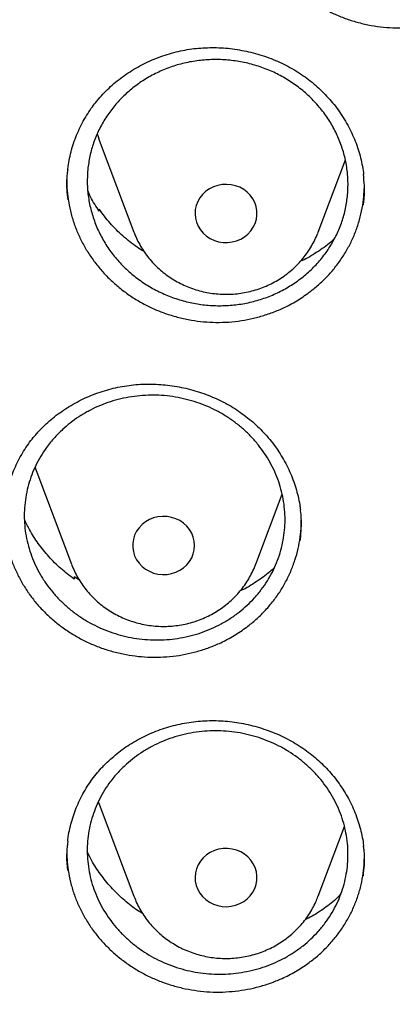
# Model space of a CAD drawing. Header units: millimetres. Extents: x 8 to 806, y 12 to 1720.
# Tile 84 of 128: x 384 to 389, y 1559 to 1571. Entities that reach past the tile are written whole.
import ezdxf

# ---------------------------------------------------------------- set-up
doc = ezdxf.new("R2010")
doc.units = ezdxf.units.MM

msp = doc.modelspace()

# ---------------------------------------------------------------- linework, layer by layer
at = {"color": 7, "linetype": 'Continuous', "lineweight": 30}
for p, q in [((385.075, 1569.933), (385.522, 1568.745)), ((387.898, 1568.745), (388.249, 1569.677)), ((385.068, 1569.027), (385.072, 1569.041)), ((385.072, 1569.041), (385.076, 1569.014)), ((385.522, 1568.745), (385.525, 1568.738)), ((387.894, 1568.734), (387.897, 1568.743)), ((384.27, 1565.649), (384.717, 1564.461)), ((387.093, 1564.461), (387.433, 1565.365)), ((384.752, 1564.296), (384.75, 1564.269)), ((384.82, 1564.253), (384.752, 1564.296)), ((385.062, 1561.4), (385.075, 1561.365)), ((385.075, 1561.365), (385.522, 1560.177)), ((387.898, 1560.177), (388.238, 1561.079)), ((385.522, 1560.177), (385.524, 1560.171))]:
    msp.add_line(p, q, dxfattribs=at)
at = {"color": 7, "linetype": 'Continuous', "lineweight": 30, "flags": 128}
for points in [[(385.048, 1570.011), (385.059, 1569.977), (385.075, 1569.933)], [(387.086, 1568.858), (387.102, 1568.91), (387.109, 1568.965), (387.108, 1569.02), (387.099, 1569.074), (387.081, 1569.126), (387.056, 1569.175), (387.023, 1569.22), (386.983, 1569.26), (386.938, 1569.295), (386.887, 1569.323), (386.833, 1569.343), (386.776, 1569.356), (386.718, 1569.361), (386.66, 1569.358), (386.603, 1569.348), (386.548, 1569.329), (386.496, 1569.303), (386.449, 1569.271), (386.408, 1569.232), (386.373, 1569.188), (386.345, 1569.14), (386.325, 1569.088), (386.313, 1569.035), (386.31, 1568.98), (386.315, 1568.925), (386.329, 1568.872), (386.351, 1568.821), (386.38, 1568.774), (386.417, 1568.731), (386.459, 1568.694), (386.507, 1568.663), (386.56, 1568.638), (386.615, 1568.621), (386.673, 1568.612), (386.731, 1568.611), (386.789, 1568.618), (386.845, 1568.633), (386.899, 1568.655), (386.948, 1568.684), (386.992, 1568.72), (387.031, 1568.762), (387.062, 1568.808), (387.086, 1568.858)], [(384.247, 1565.714), (384.254, 1565.693), (384.27, 1565.649)], [(386.305, 1564.702), (386.301, 1564.757), (386.288, 1564.81), (386.267, 1564.862), (386.239, 1564.909), (386.203, 1564.953), (386.161, 1564.991), (386.113, 1565.023), (386.061, 1565.048), (386.006, 1565.065), (385.949, 1565.075), (385.89, 1565.077), (385.832, 1565.071), (385.776, 1565.057), (385.722, 1565.036), (385.672, 1565.007), (385.627, 1564.972), (385.588, 1564.932), (385.556, 1564.886), (385.531, 1564.836), (385.515, 1564.784), (385.506, 1564.73), (385.506, 1564.675), (385.515, 1564.621), (385.531, 1564.568), (385.556, 1564.519), (385.588, 1564.473), (385.627, 1564.432), (385.672, 1564.397), (385.722, 1564.369), (385.776, 1564.347), (385.832, 1564.333), (385.89, 1564.327), (385.949, 1564.329), (386.006, 1564.339), (386.061, 1564.357), (386.113, 1564.382), (386.161, 1564.414), (386.203, 1564.452), (386.239, 1564.495), (386.267, 1564.543), (386.288, 1564.594), (386.301, 1564.648), (386.305, 1564.702)], [(387.086, 1560.547), (387.062, 1560.597), (387.031, 1560.643), (386.992, 1560.684), (386.948, 1560.72), (386.899, 1560.749), (386.845, 1560.772), (386.789, 1560.786), (386.731, 1560.793), (386.673, 1560.792), (386.615, 1560.783), (386.56, 1560.766), (386.507, 1560.742), (386.459, 1560.711), (386.417, 1560.673), (386.38, 1560.631), (386.351, 1560.583), (386.329, 1560.532), (386.315, 1560.479), (386.31, 1560.425), (386.313, 1560.37), (386.325, 1560.316), (386.345, 1560.265), (386.373, 1560.217), (386.408, 1560.173), (386.449, 1560.134), (386.496, 1560.101), (386.548, 1560.076), (386.603, 1560.057), (386.66, 1560.046), (386.718, 1560.043), (386.776, 1560.048), (386.833, 1560.061), (386.887, 1560.082), (386.938, 1560.11), (386.983, 1560.144), (387.023, 1560.184), (387.056, 1560.23), (387.081, 1560.279), (387.099, 1560.331), (387.108, 1560.385), (387.109, 1560.44), (387.102, 1560.494), (387.086, 1560.547)]]:
    msp.add_lwpolyline(points, dxfattribs=at)
at = {"color": 7, "linetype": 'Continuous', "lineweight": 30}
for points, knots in [([(366.676, 1568.581), (366.682, 1568.637), (366.704, 1568.847), (366.749, 1569.209), (366.813, 1569.668), (366.884, 1570.125), (366.963, 1570.581), (367.049, 1571.036), (367.142, 1571.49), (367.242, 1571.943), (367.35, 1572.394), (367.465, 1572.843), (367.587, 1573.291), (367.716, 1573.737), (367.853, 1574.181), (367.996, 1574.624), (368.147, 1575.064), (368.305, 1575.502), (368.469, 1575.937), (368.641, 1576.371), (368.819, 1576.801), (369.005, 1577.23), (369.197, 1577.655), (369.396, 1578.078), (369.602, 1578.498), (369.815, 1578.915), (370.034, 1579.329), (370.26, 1579.74), (370.493, 1580.147), (370.731, 1580.551), (370.977, 1580.952), (371.229, 1581.35), (371.487, 1581.743), (371.751, 1582.133), (372.022, 1582.52), (372.299, 1582.902), (372.582, 1583.28), (372.871, 1583.655), (373.166, 1584.025), (373.467, 1584.391), (373.773, 1584.753), (374.086, 1585.11), (374.404, 1585.463), (374.728, 1585.812), (375.057, 1586.155), (375.392, 1586.495), (375.732, 1586.829), (376.078, 1587.159), (376.429, 1587.483), (376.785, 1587.803), (377.146, 1588.117), (377.512, 1588.427), (377.883, 1588.731), (378.259, 1589.03), (378.639, 1589.324), (379.025, 1589.612), (379.414, 1589.895), (379.809, 1590.172), (380.208, 1590.443), (380.611, 1590.709), (381.018, 1590.97), (381.429, 1591.224), (381.845, 1591.473), (382.264, 1591.715), (382.687, 1591.952), (383.114, 1592.183), (383.545, 1592.408), (383.979, 1592.626), (384.417, 1592.839), (384.858, 1593.045), (385.302, 1593.245), (385.749, 1593.439), (386.2, 1593.626), (386.653, 1593.807), (387.11, 1593.982), (387.569, 1594.15), (388.03, 1594.312), (388.494, 1594.467), (388.961, 1594.615), (389.43, 1594.757), (389.901, 1594.893), (390.375, 1595.021), (390.85, 1595.143), (391.327, 1595.259), (391.806, 1595.367), (392.287, 1595.469), (392.769, 1595.564), (393.253, 1595.652), (393.738, 1595.733), (394.225, 1595.808), (394.712, 1595.875), (395.201, 1595.936), (395.69, 1595.99), (396.18, 1596.036), (396.671, 1596.076), (397.163, 1596.109), (397.655, 1596.135), (398.147, 1596.154), (398.64, 1596.167), (399.133, 1596.172), (399.625, 1596.17), (400.118, 1596.161), (400.611, 1596.146), (401.103, 1596.123), (401.595, 1596.094), (402.086, 1596.057), (402.577, 1596.014), (403.066, 1595.963), (403.555, 1595.906), (404.044, 1595.842), (404.53, 1595.771), (405.016, 1595.693), (405.501, 1595.608), (405.984, 1595.517), (406.465, 1595.418), (406.945, 1595.313), (407.423, 1595.201), (407.9, 1595.083), (408.374, 1594.957), (408.846, 1594.825), (409.316, 1594.687), (409.784, 1594.542), (410.25, 1594.39), (410.712, 1594.231), (411.173, 1594.066), (411.63, 1593.895), (412.085, 1593.717), (412.537, 1593.533), (412.986, 1593.342), (413.432, 1593.145), (413.875, 1592.942), (414.314, 1592.733), (414.75, 1592.517), (415.182, 1592.295), (415.611, 1592.068), (416.036, 1591.834), (416.457, 1591.594), (416.875, 1591.348), (417.288, 1591.097), (417.698, 1590.839), (418.103, 1590.576), (418.504, 1590.307), (418.9, 1590.033), (419.292, 1589.753), (419.68, 1589.467), (420.063, 1589.177), (420.441, 1588.88), (420.814, 1588.579), (421.183, 1588.272), (421.546, 1587.96), (421.905, 1587.643), (422.258, 1587.32), (422.606, 1586.993), (422.949, 1586.661), (423.287, 1586.325), (423.619, 1585.983), (423.946, 1585.637), (424.266, 1585.286), (424.582, 1584.931), (424.891, 1584.572), (425.195, 1584.208), (425.493, 1583.839), (425.785, 1583.467), (426.071, 1583.091), (426.351, 1582.71), (426.625, 1582.326), (426.892, 1581.938), (427.154, 1581.546), (427.409, 1581.15), (427.657, 1580.751), (427.899, 1580.349), (428.135, 1579.943), (428.364, 1579.534), (428.587, 1579.121), (428.803, 1578.706), (429.012, 1578.287), (429.214, 1577.866), (429.41, 1577.442), (429.599, 1577.015), (429.781, 1576.585), (429.956, 1576.153), (430.124, 1575.719), (430.285, 1575.282), (430.44, 1574.843), (430.587, 1574.402), (430.727, 1573.959), (430.86, 1573.514), (430.985, 1573.067), (431.104, 1572.618), (431.215, 1572.168), (431.319, 1571.716), (431.416, 1571.263), (431.505, 1570.808), (431.588, 1570.352), (431.663, 1569.896), (431.73, 1569.438), (431.776, 1569.095), (431.798, 1568.904), (431.802, 1568.866)], [0, 0, 0, 0, 0.001889, 0.007029, 0.012169, 0.01731, 0.02245, 0.02759, 0.03273, 0.03787, 0.04301, 0.04815, 0.05329, 0.05843, 0.06357, 0.06871, 0.073849, 0.078989, 0.084129, 0.089269, 0.094408, 0.099548, 0.104688, 0.109827, 0.114967, 0.120106, 0.125246, 0.130385, 0.135524, 0.140664, 0.145803, 0.150942, 0.156081, 0.16122, 0.166359, 0.171498, 0.176637, 0.181776, 0.186915, 0.192054, 0.197193, 0.202331, 0.20747, 0.212609, 0.217747, 0.222886, 0.228024, 0.233163, 0.238301, 0.24344, 0.248578, 0.253716, 0.258855, 0.263993, 0.269131, 0.274269, 0.279407, 0.284545, 0.289683, 0.294821, 0.299959, 0.305097, 0.310235, 0.315373, 0.320511, 0.325648, 0.330786, 0.335924, 0.341061, 0.346199, 0.351337, 0.356474, 0.361612, 0.36675, 0.371887, 0.377025, 0.382162, 0.3873, 0.392437, 0.397575, 0.402712, 0.407849, 0.412987, 0.418124, 0.423262, 0.428399, 0.433536, 0.438674, 0.443811, 0.448948, 0.454085, 0.459223, 0.46436, 0.469497, 0.474635, 0.479772, 0.484909, 0.490046, 0.495184, 0.500321, 0.505458, 0.510595, 0.515733, 0.52087, 0.526007, 0.531144, 0.536282, 0.541419, 0.546556, 0.551693, 0.556831, 0.561968, 0.567105, 0.572243, 0.57738, 0.582517, 0.587654, 0.592792, 0.597929, 0.603067, 0.608204, 0.613341, 0.618479, 0.623616, 0.628754, 0.633891, 0.639028, 0.644166, 0.649304, 0.654441, 0.659579, 0.664716, 0.669854, 0.674991, 0.680129, 0.685267, 0.690405, 0.695542, 0.70068, 0.705818, 0.710956, 0.716094, 0.721231, 0.726369, 0.731507, 0.736645, 0.741783, 0.746922, 0.75206, 0.757198, 0.762336, 0.767474, 0.772613, 0.777751, 0.782889, 0.788028, 0.793166, 0.798305, 0.803443, 0.808582, 0.813721, 0.818859, 0.823998, 0.829137, 0.834276, 0.839414, 0.844553, 0.849692, 0.854831, 0.859971, 0.86511, 0.870249, 0.875388, 0.880527, 0.885667, 0.890806, 0.895945, 0.901085, 0.906224, 0.911364, 0.916503, 0.921643, 0.926783, 0.931922, 0.937062, 0.942202, 0.947342, 0.952482, 0.957622, 0.962761, 0.967901, 0.973041, 0.978181, 0.983321, 0.988461, 0.993602, 0.998742, 1, 1, 1, 1]), ([(386.999, 1573.204), (386.999, 1573.196), (386.997, 1573.137), (387.008, 1573.027), (387.031, 1572.876), (387.068, 1572.727), (387.119, 1572.58), (387.182, 1572.437), (387.258, 1572.301), (387.345, 1572.171), (387.444, 1572.048), (387.554, 1571.932), (387.672, 1571.827), (387.8, 1571.731), (387.936, 1571.645), (388.08, 1571.57), (388.228, 1571.507), (388.381, 1571.456), (388.54, 1571.418), (388.701, 1571.392), (388.862, 1571.379), (389.023, 1571.379), (389.185, 1571.392), (389.346, 1571.418), (389.501, 1571.457), (389.653, 1571.508), (389.801, 1571.571), (389.954, 1571.652), (390.109, 1571.753), (390.207, 1571.838), (390.257, 1571.88)], [0, 0, 0, 0, 0.005273, 0.04197, 0.077556, 0.113142, 0.149752, 0.186362, 0.222017, 0.257673, 0.294352, 0.33103, 0.366776, 0.402523, 0.439311, 0.476099, 0.511782, 0.547466, 0.584184, 0.620902, 0.656591, 0.692281, 0.729009, 0.765737, 0.801387, 0.837036, 0.873721, 0.910406, 0.954959, 1, 1, 1, 1]), ([(385.03, 1570.419), (385.042, 1570.433), (385.077, 1570.476), (385.14, 1570.545), (385.221, 1570.624), (385.307, 1570.698), (385.399, 1570.767), (385.496, 1570.831), (385.598, 1570.89), (385.703, 1570.943), (385.812, 1570.989), (385.923, 1571.029), (386.036, 1571.063), (386.151, 1571.089), (386.267, 1571.109), (386.383, 1571.121), (386.5, 1571.126), (386.618, 1571.125), (386.736, 1571.117), (386.855, 1571.101), (386.973, 1571.079), (387.09, 1571.051), (387.206, 1571.015), (387.319, 1570.973), (387.428, 1570.925), (387.533, 1570.871), (387.634, 1570.812), (387.73, 1570.747), (387.82, 1570.678), (387.907, 1570.602), (387.989, 1570.521), (388.067, 1570.436), (388.139, 1570.345), (388.205, 1570.25), (388.266, 1570.151), (388.32, 1570.049), (388.367, 1569.945), (388.407, 1569.838), (388.44, 1569.731), (388.464, 1569.622), (388.479, 1569.541), (388.483, 1569.497), (388.483, 1569.489)], [0, 0, 0, 0, 0.0126941, 0.0381386, 0.0636978, 0.0894236, 0.115297, 0.1412902, 0.1673674, 0.1934867, 0.2195932, 0.2456338, 0.2715645, 0.2973466, 0.3229496, 0.3483406, 0.3735888, 0.3990323, 0.424747, 0.4506859, 0.4767915, 0.502998, 0.5292346, 0.555406, 0.5814426, 0.6072841, 0.6328813, 0.6582027, 0.6834003, 0.7088284, 0.7344889, 0.7603518, 0.7863783, 0.8125235, 0.8387385, 0.8649711, 0.8911594, 0.9172616, 0.943244, 0.9690831, 0.9947687, 1, 1, 1, 1]), ([(385.438, 1570.546), (385.485, 1570.585), (385.579, 1570.663), (385.736, 1570.76), (385.904, 1570.842), (386.08, 1570.904), (386.263, 1570.947), (386.451, 1570.97), (386.64, 1570.973), (386.829, 1570.956), (387.015, 1570.92), (387.196, 1570.864), (387.369, 1570.789), (387.532, 1570.697), (387.684, 1570.587), (387.822, 1570.463), (387.945, 1570.325), (388.051, 1570.175), (388.138, 1570.015), (388.206, 1569.847), (388.254, 1569.673), (388.281, 1569.496), (388.286, 1569.317), (388.27, 1569.139), (388.234, 1568.964), (388.177, 1568.795), (388.099, 1568.633), (388.003, 1568.48), (387.889, 1568.339), (387.759, 1568.211), (387.614, 1568.098), (387.457, 1568.001), (387.288, 1567.921), (387.112, 1567.86), (386.928, 1567.818), (386.741, 1567.796), (386.551, 1567.794), (386.363, 1567.812), (386.177, 1567.85), (385.997, 1567.908), (385.824, 1567.983), (385.661, 1568.077), (385.51, 1568.187), (385.373, 1568.312), (385.251, 1568.451), (385.147, 1568.602), (385.06, 1568.762), (384.994, 1568.931), (384.947, 1569.105), (384.922, 1569.282), (384.918, 1569.461), (384.935, 1569.639), (384.973, 1569.814), (385.031, 1569.983), (385.11, 1570.144), (385.205, 1570.293), (385.314, 1570.428), (385.397, 1570.507), (385.438, 1570.546)], [0, 0, 0, 0, 0.017877, 0.035811, 0.053689, 0.071566, 0.0895, 0.107377, 0.125258, 0.143197, 0.161079, 0.178965, 0.196908, 0.214794, 0.232681, 0.250625, 0.268513, 0.286397, 0.304339, 0.322224, 0.340104, 0.358041, 0.375921, 0.393795, 0.411727, 0.429601, 0.447472, 0.4654, 0.483271, 0.501142, 0.51907, 0.536941, 0.554815, 0.572747, 0.590621, 0.608501, 0.626438, 0.644318, 0.662203, 0.680145, 0.69803, 0.715917, 0.733861, 0.751749, 0.769635, 0.787578, 0.805464, 0.823345, 0.841284, 0.859166, 0.877042, 0.894975, 0.912851, 0.930722, 0.948651, 0.966523, 0.983261, 1, 1, 1, 1]), ([(384.669, 1569.551), (384.671, 1569.573), (384.678, 1569.631), (384.697, 1569.726), (384.726, 1569.836), (384.761, 1569.943), (384.804, 1570.048), (384.854, 1570.15), (384.91, 1570.248), (384.968, 1570.338), (385.011, 1570.393), (385.03, 1570.419)], [0, 0, 0, 0, 0.068173, 0.187331, 0.306808, 0.426363, 0.545712, 0.664653, 0.783018, 0.90068, 1, 1, 1, 1]), ([(384.669, 1569.554), (384.666, 1569.534), (384.653, 1569.448), (384.651, 1569.316), (384.664, 1569.206), (384.669, 1569.163)], [0, 0, 0, 0, 0.151209, 0.668893, 1, 1, 1, 1]), ([(384.657, 1569.422), (384.657, 1569.387), (384.657, 1569.301), (384.673, 1569.166), (384.701, 1569.016), (384.744, 1568.867), (384.8, 1568.722), (384.868, 1568.584), (384.948, 1568.45), (385.041, 1568.323), (385.144, 1568.202), (385.257, 1568.092), (385.379, 1567.99), (385.511, 1567.897), (385.65, 1567.816), (385.795, 1567.746), (385.945, 1567.688), (386.101, 1567.642), (386.261, 1567.608), (386.421, 1567.587), (386.582, 1567.579), (386.745, 1567.583), (386.907, 1567.601), (387.064, 1567.632), (387.219, 1567.674), (387.37, 1567.73), (387.527, 1567.803), (387.687, 1567.895), (387.79, 1567.974), (387.842, 1568.013)], [0, 0, 0, 0, 0.025665, 0.061846, 0.098027, 0.135251, 0.172474, 0.208721, 0.244969, 0.282258, 0.319545, 0.35589, 0.392234, 0.429637, 0.46704, 0.503329, 0.539619, 0.57696, 0.614301, 0.650609, 0.686918, 0.724281, 0.761645, 0.79792, 0.834196, 0.871524, 0.908853, 0.954178, 1, 1, 1, 1]), ([(388.481, 1569.095), (388.484, 1569.111), (388.497, 1569.194), (388.499, 1569.327), (388.487, 1569.443), (388.481, 1569.492)], [0, 0, 0, 0, 0.11888, 0.633121, 1, 1, 1, 1]), ([(387.842, 1568.013), (387.881, 1568.047), (387.96, 1568.114), (388.067, 1568.228), (388.165, 1568.35), (388.251, 1568.48), (388.324, 1568.616), (388.385, 1568.756), (388.434, 1568.903), (388.468, 1569.052), (388.489, 1569.193), (388.492, 1569.283), (388.494, 1569.323)], [0, 0, 0, 0, 0.101101, 0.202206, 0.306261, 0.410315, 0.511093, 0.611874, 0.715602, 0.81933, 0.919891, 1, 1, 1, 1]), ([(385.076, 1569.014), (385.036, 1569.074), (384.979, 1569.16), (384.938, 1569.253), (384.926, 1569.281)], [0, 0, 0, 0, 0.7008048, 1, 1, 1, 1]), ([(385.653, 1568.493), (385.623, 1568.512), (385.526, 1568.571), (385.378, 1568.693), (385.211, 1568.856), (385.118, 1568.98), (385.072, 1569.041)], [0, 0, 0, 0, 0.130521, 0.420005, 0.710515, 1, 1, 1, 1]), ([(385.525, 1568.738), (385.532, 1568.721), (385.549, 1568.676), (385.584, 1568.604), (385.632, 1568.523), (385.685, 1568.445), (385.745, 1568.372), (385.81, 1568.303), (385.881, 1568.239), (385.957, 1568.181), (386.037, 1568.128), (386.121, 1568.082), (386.208, 1568.041), (386.299, 1568.007), (386.392, 1567.981), (386.487, 1567.96), (386.584, 1567.948), (386.681, 1567.942), (386.779, 1567.943), (386.876, 1567.952), (386.972, 1567.968), (387.067, 1567.991), (387.159, 1568.021), (387.249, 1568.058), (387.336, 1568.101), (387.419, 1568.151), (387.498, 1568.206), (387.572, 1568.268), (387.641, 1568.334), (387.704, 1568.406), (387.762, 1568.482), (387.812, 1568.562), (387.857, 1568.646), (387.882, 1568.704), (387.894, 1568.733)], [0, 0, 0, 0, 0.01761, 0.048852, 0.080131, 0.111451, 0.142821, 0.174242, 0.205719, 0.237253, 0.268842, 0.300487, 0.332182, 0.363927, 0.395715, 0.427541, 0.459402, 0.49129, 0.5232, 0.555126, 0.587058, 0.61899, 0.650914, 0.682825, 0.714714, 0.746573, 0.778397, 0.810177, 0.841909, 0.873587, 0.905208, 0.936769, 0.968269, 1, 1, 1, 1]), ([(388.107, 1568.658), (388.092, 1568.643), (388.023, 1568.579), (387.884, 1568.485), (387.752, 1568.403), (387.676, 1568.371), (387.669, 1568.368)], [0, 0, 0, 0, 0.122583, 0.536737, 0.952213, 1, 1, 1, 1]), ([(364.404, 1568.108), (364.401, 1568.073), (364.397, 1568.002), (364.39, 1567.885), (364.384, 1567.76), (364.376, 1567.629), (364.368, 1567.488), (364.36, 1567.337), (364.351, 1567.158), (364.343, 1566.949), (364.334, 1566.709), (364.327, 1566.42), (364.322, 1566.078), (364.321, 1565.679), (364.326, 1565.251), (364.337, 1564.792), (364.357, 1564.306), (364.386, 1563.804), (364.423, 1563.299), (364.468, 1562.797), (364.522, 1562.296), (364.583, 1561.796), (364.67, 1561.171), (364.792, 1560.422), (364.959, 1559.552), (365.111, 1558.863), (365.234, 1558.352), (365.319, 1558.017), (365.407, 1557.688), (365.494, 1557.373), (365.578, 1557.081), (365.657, 1556.816), (365.73, 1556.577), (365.797, 1556.365), (365.857, 1556.178), (365.91, 1556.018), (365.955, 1555.883), (365.99, 1555.779), (366.017, 1555.699), (366.041, 1555.631), (366.067, 1555.555), (366.098, 1555.466), (366.135, 1555.362), (366.181, 1555.233), (366.238, 1555.076), (366.308, 1554.888), (366.387, 1554.679), (366.476, 1554.448), (366.576, 1554.195), (366.686, 1553.926), (366.801, 1553.649), (366.963, 1553.272), (367.173, 1552.801), (367.436, 1552.243), (367.735, 1551.637), (368.074, 1550.988), (368.455, 1550.3), (368.847, 1549.632), (369.288, 1548.918), (369.786, 1548.158), (370.348, 1547.354), (370.935, 1546.566), (371.471, 1545.888), (371.952, 1545.309), (372.374, 1544.821), (372.819, 1544.326), (373.288, 1543.825), (373.747, 1543.355), (374.192, 1542.916), (374.62, 1542.508), (375.066, 1542.099), (375.527, 1541.69), (375.942, 1541.336), (376.296, 1541.042), (376.579, 1540.814), (376.843, 1540.604), (377.089, 1540.413), (377.315, 1540.24), (377.512, 1540.092), (377.681, 1539.966), (377.825, 1539.861), (377.954, 1539.767), (378.06, 1539.69), (378.143, 1539.631), (378.203, 1539.589), (378.257, 1539.551), (378.323, 1539.504), (378.412, 1539.442), (378.522, 1539.365), (378.646, 1539.279), (378.781, 1539.187), (378.927, 1539.088), (379.114, 1538.963), (379.348, 1538.809), (379.634, 1538.624), (379.947, 1538.426), (380.287, 1538.217), (380.653, 1537.998), (381.037, 1537.773), (381.43, 1537.55), (381.826, 1537.332), (382.324, 1537.067), (382.924, 1536.76), (383.626, 1536.42), (384.325, 1536.1), (385.055, 1535.784), (385.816, 1535.476), (386.606, 1535.177), (387.39, 1534.901), (388.172, 1534.646), (388.949, 1534.411), (389.725, 1534.196), (390.498, 1533.999), (391.273, 1533.819), (392.126, 1533.641), (393.058, 1533.47), (394.069, 1533.312), (395.081, 1533.183), (396.096, 1533.082), (397.114, 1533.009), (398.133, 1532.964), (399.154, 1532.947), (400.174, 1532.958), (401.194, 1532.998), (402.212, 1533.065), (403.228, 1533.161), (404.24, 1533.285), (405.248, 1533.436), (406.179, 1533.601), (407.033, 1533.775), (407.814, 1533.951), (408.597, 1534.146), (409.386, 1534.361), (410.176, 1534.595), (410.968, 1534.85), (411.76, 1535.125), (412.556, 1535.422), (413.342, 1535.737), (414.116, 1536.069), (414.872, 1536.414), (415.615, 1536.774), (416.337, 1537.145), (417.037, 1537.524), (417.64, 1537.868), (418.152, 1538.173), (418.578, 1538.435), (418.994, 1538.7), (419.333, 1538.921), (419.589, 1539.092), (419.758, 1539.207), (419.903, 1539.306), (420.023, 1539.389), (420.119, 1539.456), (420.188, 1539.504), (420.234, 1539.537), (420.273, 1539.564), (420.319, 1539.597), (420.378, 1539.639), (420.448, 1539.689), (420.543, 1539.757), (420.668, 1539.848), (420.827, 1539.965), (421.028, 1540.114), (421.268, 1540.295), (421.543, 1540.507), (421.829, 1540.732), (422.143, 1540.985), (422.488, 1541.269), (422.863, 1541.587), (423.249, 1541.924), (423.645, 1542.282), (424.051, 1542.66), (424.438, 1543.034), (424.805, 1543.398), (425.145, 1543.746), (425.475, 1544.095), (425.79, 1544.437), (426.089, 1544.769), (426.386, 1545.11), (426.681, 1545.457), (426.972, 1545.809), (427.242, 1546.145), (427.494, 1546.467), (427.728, 1546.774), (427.946, 1547.065), (428.144, 1547.337), (428.331, 1547.599), (428.517, 1547.864), (428.713, 1548.149), (428.92, 1548.458), (429.139, 1548.794), (429.369, 1549.157), (429.609, 1549.546), (429.858, 1549.963), (430.094, 1550.374), (430.317, 1550.775), (430.526, 1551.162), (430.736, 1551.564), (430.939, 1551.968), (431.138, 1552.378), (431.328, 1552.784), (431.509, 1553.186), (431.674, 1553.566), (431.824, 1553.925), (431.961, 1554.262), (432.084, 1554.576), (432.195, 1554.868), (432.278, 1555.093), (432.336, 1555.254), (432.373, 1555.355), (432.404, 1555.443), (432.43, 1555.516), (432.451, 1555.577), (432.468, 1555.626), (432.487, 1555.682), (432.512, 1555.756), (432.547, 1555.857), (432.588, 1555.982), (432.641, 1556.141), (432.702, 1556.33), (432.77, 1556.546), (432.841, 1556.774), (432.912, 1557.013), (432.985, 1557.263), (433.071, 1557.571), (433.171, 1557.942), (433.283, 1558.381), (433.394, 1558.846), (433.495, 1559.299), (433.586, 1559.738), (433.667, 1560.158), (433.744, 1560.592), (433.832, 1561.128), (433.922, 1561.753), (434.007, 1562.456), (434.074, 1563.136), (434.124, 1563.793), (434.159, 1564.427), (434.181, 1565.038), (434.188, 1565.535), (434.189, 1565.923), (434.186, 1566.208), (434.181, 1566.487), (434.174, 1566.754), (434.165, 1567.007), (434.155, 1567.255), (434.144, 1567.493), (434.132, 1567.72), (434.119, 1567.922), (434.11, 1568.049), (434.106, 1568.108)], [0, 0, 0, 0, 0.0009515, 0.0019302, 0.0030364, 0.0042531, 0.0055699, 0.0069742, 0.008466, 0.0105518, 0.0127877, 0.0151735, 0.018604, 0.0223035, 0.0262721, 0.0305097, 0.0351088, 0.039809, 0.0444999, 0.0491815, 0.0538539, 0.058517, 0.0631708, 0.0714032, 0.0796063, 0.0877802, 0.0909834, 0.0941821, 0.0973757, 0.1004275, 0.1032306, 0.1057848, 0.1080903, 0.110147, 0.1119549, 0.113514, 0.1148244, 0.115886, 0.1165456, 0.1171558, 0.1178911, 0.1187573, 0.1197711, 0.120935, 0.1225509, 0.1243884, 0.1264473, 0.1287278, 0.1312297, 0.1339509, 0.1367428, 0.1395154, 0.1452619, 0.1509233, 0.1564996, 0.1638346, 0.1710173, 0.1780533, 0.185051, 0.1939615, 0.2028769, 0.2117971, 0.2207222, 0.2263862, 0.2322217, 0.2382334, 0.2444213, 0.2507853, 0.2559919, 0.2613109, 0.2667421, 0.2722853, 0.2779103, 0.2814003, 0.2846539, 0.2876711, 0.2904521, 0.2929967, 0.295305, 0.2970614, 0.2986511, 0.3000741, 0.3013303, 0.302159, 0.3027922, 0.3032861, 0.3039326, 0.304956, 0.3061882, 0.3075322, 0.3089871, 0.3105529, 0.3122296, 0.3150045, 0.3180381, 0.3213304, 0.3248814, 0.328691, 0.3326787, 0.336722, 0.3407306, 0.3447045, 0.3517139, 0.3586126, 0.3654004, 0.3720774, 0.3796649, 0.3871041, 0.394395, 0.4015967, 0.408772, 0.4157935, 0.4227897, 0.4297606, 0.4367061, 0.4456882, 0.4546275, 0.4635424, 0.472457, 0.4813714, 0.4902857, 0.4992002, 0.5081148, 0.5170292, 0.5259436, 0.5348581, 0.5437728, 0.5526878, 0.561603, 0.5685927, 0.5755832, 0.5826416, 0.5898125, 0.5970958, 0.6043585, 0.6117299, 0.61921, 0.6267988, 0.6341109, 0.6415051, 0.6488151, 0.6559972, 0.6630515, 0.6699779, 0.6744792, 0.6789249, 0.6833148, 0.6876442, 0.6897229, 0.6915434, 0.6931056, 0.6944096, 0.6954554, 0.6962429, 0.6966465, 0.6969783, 0.6975015, 0.6981684, 0.6989283, 0.6997813, 0.7013096, 0.7030676, 0.7050553, 0.7080145, 0.7111254, 0.7143734, 0.7177587, 0.7219678, 0.7263714, 0.7309695, 0.7357623, 0.7407498, 0.7459319, 0.7502715, 0.7547235, 0.7590797, 0.7632747, 0.7673083, 0.7711806, 0.7755371, 0.7796695, 0.7835777, 0.7872617, 0.7907897, 0.7940842, 0.7971452, 0.7999738, 0.8028498, 0.8059867, 0.8093845, 0.813035, 0.8169452, 0.8211152, 0.8255451, 0.8302348, 0.8341018, 0.8381293, 0.8423173, 0.8465319, 0.8505615, 0.8548374, 0.8588796, 0.8626881, 0.8662627, 0.8696035, 0.8727105, 0.8755837, 0.8782231, 0.8793369, 0.8803259, 0.8811813, 0.881903, 0.882491, 0.8829454, 0.8833581, 0.8841177, 0.8851041, 0.8863172, 0.8877572, 0.8897303, 0.8918256, 0.8940241, 0.8963258, 0.8987308, 0.9012391, 0.905195, 0.9093832, 0.9138037, 0.9184566, 0.9222754, 0.9262375, 0.9303431, 0.9345433, 0.9413281, 0.9478897, 0.9542282, 0.9603434, 0.9662356, 0.9719046, 0.9773505, 0.9800595, 0.9827096, 0.9853009, 0.9878159, 0.9901576, 0.992312, 0.9946122, 0.9966569, 0.9984505, 1, 1, 1, 1]), ([(384.256, 1566.131), (384.268, 1566.145), (384.305, 1566.187), (384.37, 1566.253), (384.454, 1566.329), (384.543, 1566.4), (384.638, 1566.465), (384.737, 1566.526), (384.84, 1566.581), (384.947, 1566.63), (385.058, 1566.672), (385.17, 1566.708), (385.285, 1566.738), (385.401, 1566.76), (385.517, 1566.776), (385.634, 1566.784), (385.751, 1566.786), (385.868, 1566.78), (385.986, 1566.768), (386.105, 1566.749), (386.222, 1566.724), (386.338, 1566.691), (386.452, 1566.652), (386.564, 1566.607), (386.671, 1566.556), (386.775, 1566.499), (386.873, 1566.437), (386.966, 1566.369), (387.055, 1566.297), (387.139, 1566.22), (387.218, 1566.137), (387.292, 1566.049), (387.361, 1565.957), (387.424, 1565.86), (387.481, 1565.76), (387.531, 1565.658), (387.575, 1565.552), (387.611, 1565.445), (387.64, 1565.337), (387.659, 1565.242), (387.666, 1565.184), (387.669, 1565.161)], [0, 0, 0, 0, 0.012901, 0.038744, 0.064703, 0.090829, 0.117104, 0.143499, 0.169979, 0.196502, 0.223012, 0.249455, 0.275786, 0.301967, 0.327967, 0.353751, 0.379386, 0.405219, 0.431327, 0.457664, 0.484169, 0.510777, 0.537416, 0.563988, 0.590423, 0.61666, 0.642649, 0.668358, 0.693937, 0.719752, 0.745805, 0.772066, 0.798496, 0.825049, 0.851676, 0.878323, 0.904928, 0.931448, 0.957847, 0.984103, 1, 1, 1, 1]), ([(384.623, 1566.217), (384.657, 1566.247), (384.726, 1566.305), (384.839, 1566.382), (384.96, 1566.451), (385.087, 1566.51), (385.218, 1566.558), (385.353, 1566.596), (385.492, 1566.623), (385.633, 1566.639), (385.774, 1566.643), (385.916, 1566.637), (386.057, 1566.619), (386.197, 1566.59), (386.333, 1566.55), (386.464, 1566.5), (386.593, 1566.44), (386.715, 1566.369), (386.83, 1566.289), (386.937, 1566.202), (387.037, 1566.105), (387.128, 1566), (387.209, 1565.89), (387.28, 1565.774), (387.341, 1565.652), (387.391, 1565.526), (387.429, 1565.398), (387.455, 1565.267), (387.47, 1565.134), (387.473, 1565), (387.463, 1564.867), (387.442, 1564.737), (387.41, 1564.607), (387.365, 1564.481), (387.309, 1564.359), (387.244, 1564.243), (387.167, 1564.132), (387.08, 1564.027), (386.984, 1563.931), (386.881, 1563.842), (386.768, 1563.761), (386.649, 1563.69), (386.524, 1563.629), (386.395, 1563.578), (386.26, 1563.538), (386.121, 1563.508), (385.982, 1563.49), (385.841, 1563.482), (385.698, 1563.486), (385.556, 1563.501), (385.417, 1563.527), (385.281, 1563.564), (385.147, 1563.612), (385.017, 1563.67), (384.895, 1563.738), (384.778, 1563.815), (384.668, 1563.902), (384.566, 1563.997), (384.473, 1564.098), (384.39, 1564.207), (384.315, 1564.322), (384.252, 1564.443), (384.2, 1564.567), (384.159, 1564.695), (384.129, 1564.826), (384.112, 1564.959), (384.106, 1565.092), (384.112, 1565.224), (384.131, 1565.357), (384.161, 1565.487), (384.202, 1565.613), (384.255, 1565.736), (384.319, 1565.854), (384.4, 1565.977), (384.499, 1566.1), (384.581, 1566.178), (384.623, 1566.217)], [0, 0, 0, 0, 0.013234, 0.026468, 0.040087, 0.053706, 0.06694, 0.080174, 0.093793, 0.107411, 0.120648, 0.133884, 0.147506, 0.161127, 0.174364, 0.187602, 0.201224, 0.214846, 0.228082, 0.241317, 0.254938, 0.268558, 0.28179, 0.295022, 0.308638, 0.322255, 0.335482, 0.34871, 0.362323, 0.375935, 0.38916, 0.402386, 0.415995, 0.429605, 0.442831, 0.456056, 0.469666, 0.483276, 0.496504, 0.509732, 0.523345, 0.536957, 0.550189, 0.563422, 0.577038, 0.590655, 0.603891, 0.617127, 0.630747, 0.644367, 0.657605, 0.670842, 0.684465, 0.698087, 0.711323, 0.72456, 0.738181, 0.751802, 0.765035, 0.778268, 0.791886, 0.805504, 0.818733, 0.831962, 0.845575, 0.859189, 0.872415, 0.885641, 0.899251, 0.912861, 0.926087, 0.939312, 0.952921, 0.966531, 0.983173, 1, 1, 1, 1]), ([(383.854, 1565.218), (383.855, 1565.223), (383.858, 1565.266), (383.873, 1565.344), (383.897, 1565.453), (383.93, 1565.561), (383.969, 1565.667), (384.016, 1565.77), (384.069, 1565.869), (384.128, 1565.965), (384.19, 1566.053), (384.235, 1566.107), (384.256, 1566.131)], [0, 0, 0, 0, 0.016041, 0.126952, 0.238368, 0.350083, 0.461874, 0.57347, 0.684684, 0.795356, 0.905366, 1, 1, 1, 1]), ([(383.843, 1565.095), (383.843, 1565.081), (383.841, 1565.016), (383.851, 1564.902), (383.874, 1564.752), (383.911, 1564.603), (383.962, 1564.458), (384.025, 1564.318), (384.1, 1564.182), (384.187, 1564.052), (384.286, 1563.929), (384.395, 1563.816), (384.513, 1563.711), (384.642, 1563.614), (384.778, 1563.528), (384.92, 1563.454), (385.068, 1563.391), (385.223, 1563.34), (385.381, 1563.301), (385.54, 1563.275), (385.701, 1563.261), (385.864, 1563.26), (386.026, 1563.272), (386.185, 1563.297), (386.341, 1563.334), (386.494, 1563.384), (386.654, 1563.451), (386.817, 1563.537), (386.923, 1563.612), (386.977, 1563.649)], [0, 0, 0, 0, 0.010634, 0.047381, 0.084127, 0.121933, 0.159738, 0.19654, 0.233343, 0.271203, 0.309061, 0.345958, 0.382854, 0.420824, 0.458795, 0.495638, 0.532482, 0.570393, 0.608303, 0.645173, 0.682044, 0.719986, 0.757928, 0.794776, 0.831625, 0.869543, 0.907461, 0.953479, 1, 1, 1, 1]), ([(387.669, 1564.766), (387.674, 1564.828), (387.685, 1564.957), (387.682, 1565.091), (387.669, 1565.161), (387.669, 1565.164)], [0, 0, 0, 0, 0.4668668, 0.9740599, 1, 1, 1, 1]), ([(384.75, 1564.269), (384.692, 1564.314), (384.575, 1564.403), (384.421, 1564.557), (384.286, 1564.726), (384.181, 1564.887), (384.131, 1564.995), (384.11, 1565.038)], [0, 0, 0, 0, 0.213547, 0.42777, 0.641318, 0.855853, 1, 1, 1, 1]), ([(386.977, 1563.649), (387.017, 1563.681), (387.098, 1563.746), (387.21, 1563.855), (387.312, 1563.973), (387.403, 1564.099), (387.481, 1564.231), (387.547, 1564.369), (387.601, 1564.513), (387.642, 1564.66), (387.668, 1564.809), (387.681, 1564.934), (387.68, 1565.009), (387.68, 1565.034)], [0, 0, 0, 0, 0.094435, 0.188874, 0.286073, 0.383269, 0.477355, 0.571443, 0.668284, 0.765125, 0.858989, 0.952852, 1, 1, 1, 1]), ([(384.718, 1564.459), (384.721, 1564.451), (384.734, 1564.413), (384.765, 1564.348), (384.81, 1564.266), (384.861, 1564.187), (384.919, 1564.112), (384.983, 1564.042), (385.051, 1563.976), (385.125, 1563.916), (385.204, 1563.862), (385.287, 1563.813), (385.373, 1563.77), (385.463, 1563.734), (385.555, 1563.705), (385.65, 1563.683), (385.746, 1563.667), (385.843, 1563.659), (385.941, 1563.658), (386.038, 1563.664), (386.135, 1563.678), (386.23, 1563.698), (386.323, 1563.726), (386.414, 1563.761), (386.502, 1563.802), (386.586, 1563.849), (386.667, 1563.903), (386.742, 1563.962), (386.813, 1564.027), (386.878, 1564.097), (386.938, 1564.172), (386.991, 1564.251), (387.037, 1564.333), (387.072, 1564.404), (387.088, 1564.449), (387.093, 1564.464)], [0, 0, 0, 0, 0.008874, 0.0398955, 0.0709496, 0.1020437, 0.1331842, 0.1643757, 0.1956213, 0.2269228, 0.2582802, 0.2896924, 0.3211571, 0.3526711, 0.3842301, 0.4158295, 0.4474641, 0.4791283, 0.5108162, 0.5425217, 0.5742364, 0.6059534, 0.6376657, 0.6693662, 0.7010476, 0.7327026, 0.764324, 0.795905, 0.8274395, 0.8589221, 0.8903487, 0.9217165, 0.9530244, 0.9842728, 1, 1, 1, 1]), ([(387.334, 1564.417), (387.314, 1564.399), (387.243, 1564.33), (387.101, 1564.233), (386.972, 1564.151), (386.898, 1564.119), (386.892, 1564.117)], [0, 0, 0, 0, 0.152466, 0.557222, 0.96327, 1, 1, 1, 1]), ([(385.1, 1561.828), (385.113, 1561.842), (385.151, 1561.882), (385.218, 1561.946), (385.304, 1562.019), (385.395, 1562.088), (385.491, 1562.151), (385.592, 1562.209), (385.697, 1562.261), (385.805, 1562.307), (385.917, 1562.347), (386.031, 1562.38), (386.146, 1562.406), (386.262, 1562.426), (386.379, 1562.439), (386.496, 1562.444), (386.613, 1562.443), (386.73, 1562.435), (386.848, 1562.421), (386.966, 1562.399), (387.083, 1562.371), (387.198, 1562.336), (387.311, 1562.295), (387.421, 1562.247), (387.527, 1562.194), (387.629, 1562.135), (387.726, 1562.071), (387.817, 1562.002), (387.904, 1561.929), (387.985, 1561.85), (388.063, 1561.766), (388.135, 1561.677), (388.201, 1561.584), (388.262, 1561.487), (388.316, 1561.386), (388.363, 1561.283), (388.404, 1561.178), (388.437, 1561.071), (388.463, 1560.963), (388.478, 1560.88), (388.483, 1560.833), (388.484, 1560.823)], [0, 0, 0, 0, 0.013023, 0.03909, 0.065273, 0.091623, 0.118121, 0.14474, 0.171443, 0.198189, 0.224921, 0.251586, 0.278139, 0.304539, 0.330757, 0.356758, 0.382604, 0.408648, 0.434972, 0.461526, 0.488251, 0.515081, 0.541941, 0.568735, 0.595392, 0.621849, 0.648058, 0.673984, 0.699776, 0.725809, 0.752085, 0.778573, 0.805235, 0.832025, 0.858892, 0.885785, 0.912639, 0.939409, 0.966061, 0.99257, 1, 1, 1, 1]), ([(366.924, 1562.391), (366.938, 1562.26), (366.97, 1561.977), (367.027, 1561.542), (367.094, 1561.085), (367.169, 1560.63), (367.251, 1560.176), (367.34, 1559.722), (367.437, 1559.27), (367.54, 1558.82), (367.651, 1558.371), (367.77, 1557.924), (367.895, 1557.478), (368.028, 1557.035), (368.167, 1556.593), (368.314, 1556.153), (368.468, 1555.715), (368.629, 1555.28), (368.797, 1554.847), (368.971, 1554.416), (369.153, 1553.988), (369.342, 1553.562), (369.537, 1553.14), (369.739, 1552.72), (369.948, 1552.303), (370.164, 1551.889), (370.386, 1551.478), (370.615, 1551.07), (370.85, 1550.665), (371.092, 1550.264), (371.341, 1549.867), (371.595, 1549.473), (371.856, 1549.082), (372.123, 1548.696), (372.397, 1548.313), (372.676, 1547.934), (372.962, 1547.559), (373.254, 1547.188), (373.551, 1546.822), (373.855, 1546.459), (374.164, 1546.101), (374.479, 1545.748), (374.8, 1545.399), (375.126, 1545.054), (375.457, 1544.715), (375.795, 1544.379), (376.137, 1544.049), (376.485, 1543.724), (376.838, 1543.403), (377.196, 1543.088), (377.559, 1542.778), (377.927, 1542.473), (378.3, 1542.173), (378.678, 1541.879), (379.06, 1541.589), (379.447, 1541.306), (379.839, 1541.028), (380.235, 1540.755), (380.635, 1540.488), (381.04, 1540.227), (381.449, 1539.972), (381.861, 1539.722), (382.278, 1539.478), (382.699, 1539.241), (383.123, 1539.009), (383.552, 1538.783), (383.983, 1538.563), (384.418, 1538.35), (384.857, 1538.143), (385.299, 1537.942), (385.744, 1537.747), (386.192, 1537.558), (386.643, 1537.376), (387.097, 1537.201), (387.554, 1537.032), (388.014, 1536.869), (388.476, 1536.713), (388.94, 1536.563), (389.407, 1536.42), (389.876, 1536.284), (390.347, 1536.154), (390.82, 1536.031), (391.296, 1535.915), (391.773, 1535.806), (392.251, 1535.703), (392.732, 1535.607), (393.214, 1535.518), (393.697, 1535.436), (394.181, 1535.36), (394.667, 1535.292), (395.153, 1535.23), (395.641, 1535.175), (396.129, 1535.128), (396.619, 1535.087), (397.108, 1535.053), (397.599, 1535.026), (398.089, 1535.006), (398.58, 1534.993), (399.071, 1534.987), (399.562, 1534.988), (400.053, 1534.995), (400.544, 1535.01), (401.035, 1535.032), (401.525, 1535.061), (402.014, 1535.096), (402.503, 1535.139), (402.991, 1535.188), (403.479, 1535.245), (403.965, 1535.308), (404.451, 1535.378), (404.935, 1535.456), (405.418, 1535.54), (405.899, 1535.63), (406.379, 1535.728), (406.857, 1535.832), (407.334, 1535.944), (407.809, 1536.062), (408.281, 1536.186), (408.752, 1536.318), (409.221, 1536.456), (409.687, 1536.6), (410.151, 1536.751), (410.612, 1536.909), (411.071, 1537.074), (411.527, 1537.244), (411.98, 1537.422), (412.431, 1537.605), (412.878, 1537.795), (413.322, 1537.992), (413.763, 1538.194), (414.201, 1538.403), (414.636, 1538.618), (415.066, 1538.839), (415.494, 1539.067), (415.917, 1539.3), (416.337, 1539.539), (416.753, 1539.784), (417.165, 1540.035), (417.572, 1540.292), (417.976, 1540.555), (418.375, 1540.823), (418.77, 1541.097), (419.16, 1541.377), (419.546, 1541.662), (419.928, 1541.952), (420.304, 1542.248), (420.676, 1542.549), (421.043, 1542.855), (421.405, 1543.167), (421.761, 1543.484), (422.113, 1543.805), (422.46, 1544.132), (422.801, 1544.463), (423.137, 1544.8), (423.467, 1545.141), (423.792, 1545.486), (424.111, 1545.837), (424.425, 1546.191), (424.732, 1546.55), (425.034, 1546.914), (425.33, 1547.282), (425.621, 1547.653), (425.905, 1548.029), (426.183, 1548.409), (426.455, 1548.793), (426.72, 1549.181), (426.98, 1549.572), (427.233, 1549.967), (427.479, 1550.365), (427.72, 1550.767), (427.953, 1551.173), (428.181, 1551.581), (428.401, 1551.993), (428.615, 1552.408), (428.822, 1552.826), (429.023, 1553.246), (429.217, 1553.67), (429.403, 1554.096), (429.583, 1554.525), (429.756, 1554.956), (429.923, 1555.39), (430.082, 1555.826), (430.234, 1556.264), (430.379, 1556.704), (430.517, 1557.147), (430.647, 1557.591), (430.771, 1558.037), (430.887, 1558.484), (430.996, 1558.934), (431.098, 1559.385), (431.193, 1559.837), (431.28, 1560.29), (431.36, 1560.745), (431.433, 1561.201), (431.498, 1561.658), (431.544, 1562.013), (431.567, 1562.216), (431.572, 1562.267)], [0, 0, 0, 0, 0.004397, 0.009545, 0.014693, 0.019841, 0.024989, 0.030138, 0.035286, 0.040434, 0.045582, 0.05073, 0.055878, 0.061027, 0.066175, 0.071323, 0.076472, 0.08162, 0.086768, 0.091917, 0.097065, 0.102214, 0.107362, 0.112511, 0.11766, 0.122808, 0.127957, 0.133106, 0.138255, 0.143404, 0.148552, 0.153701, 0.15885, 0.164, 0.169149, 0.174298, 0.179447, 0.184596, 0.189746, 0.194895, 0.200044, 0.205194, 0.210343, 0.215493, 0.220642, 0.225792, 0.230942, 0.236091, 0.241241, 0.246391, 0.251541, 0.256691, 0.261841, 0.266991, 0.272141, 0.277291, 0.282441, 0.287591, 0.292741, 0.297891, 0.303041, 0.308192, 0.313342, 0.318492, 0.323643, 0.328793, 0.333944, 0.339094, 0.344244, 0.349395, 0.354546, 0.359696, 0.364847, 0.369997, 0.375148, 0.380299, 0.385449, 0.3906, 0.395751, 0.400901, 0.406052, 0.411203, 0.416354, 0.421504, 0.426655, 0.431806, 0.436957, 0.442108, 0.447259, 0.452409, 0.45756, 0.462711, 0.467862, 0.473013, 0.478164, 0.483315, 0.488466, 0.493617, 0.498767, 0.503918, 0.509069, 0.51422, 0.519371, 0.524522, 0.529673, 0.534824, 0.539975, 0.545126, 0.550277, 0.555427, 0.560578, 0.565729, 0.57088, 0.576031, 0.581182, 0.586333, 0.591483, 0.596634, 0.601785, 0.606936, 0.612087, 0.617237, 0.622388, 0.627539, 0.63269, 0.63784, 0.642991, 0.648141, 0.653292, 0.658443, 0.663593, 0.668744, 0.673894, 0.679045, 0.684195, 0.689346, 0.694496, 0.699646, 0.704797, 0.709947, 0.715097, 0.720248, 0.725398, 0.730548, 0.735698, 0.740848, 0.745998, 0.751148, 0.756298, 0.761448, 0.766598, 0.771748, 0.776898, 0.782048, 0.787197, 0.792347, 0.797497, 0.802646, 0.807796, 0.812945, 0.818095, 0.823244, 0.828393, 0.833543, 0.838692, 0.843841, 0.84899, 0.854139, 0.859289, 0.864438, 0.869587, 0.874735, 0.879884, 0.885033, 0.890182, 0.895331, 0.900479, 0.905628, 0.910777, 0.915925, 0.921074, 0.926222, 0.931371, 0.936519, 0.941667, 0.946816, 0.951964, 0.957112, 0.962261, 0.967409, 0.972557, 0.977705, 0.982853, 0.988001, 0.993149, 0.998297, 1, 1, 1, 1]), ([(385.425, 1561.881), (385.459, 1561.91), (385.527, 1561.968), (385.64, 1562.046), (385.76, 1562.116), (385.887, 1562.176), (386.017, 1562.224), (386.152, 1562.263), (386.291, 1562.291), (386.432, 1562.308), (386.573, 1562.314), (386.714, 1562.308), (386.856, 1562.292), (386.996, 1562.264), (387.132, 1562.225), (387.264, 1562.177), (387.393, 1562.117), (387.516, 1562.048), (387.631, 1561.97), (387.739, 1561.883), (387.84, 1561.788), (387.932, 1561.685), (388.014, 1561.576), (388.086, 1561.461), (388.148, 1561.34), (388.199, 1561.215), (388.238, 1561.088), (388.265, 1560.958), (388.281, 1560.826), (388.285, 1560.693), (388.277, 1560.561), (388.257, 1560.431), (388.225, 1560.302), (388.182, 1560.176), (388.128, 1560.055), (388.063, 1559.939), (387.987, 1559.827), (387.9, 1559.722), (387.806, 1559.626), (387.703, 1559.537), (387.592, 1559.456), (387.473, 1559.384), (387.349, 1559.322), (387.22, 1559.271), (387.085, 1559.229), (386.947, 1559.199), (386.807, 1559.179), (386.666, 1559.171), (386.524, 1559.173), (386.381, 1559.187), (386.242, 1559.212), (386.106, 1559.248), (385.971, 1559.294), (385.841, 1559.351), (385.718, 1559.418), (385.601, 1559.493), (385.49, 1559.579), (385.387, 1559.672), (385.293, 1559.773), (385.209, 1559.88), (385.134, 1559.994), (385.069, 1560.114), (385.016, 1560.237), (384.974, 1560.363), (384.944, 1560.494), (384.925, 1560.626), (384.918, 1560.758), (384.923, 1560.889), (384.94, 1561.021), (384.969, 1561.151), (385.01, 1561.277), (385.061, 1561.399), (385.124, 1561.517), (385.204, 1561.64), (385.302, 1561.763), (385.384, 1561.842), (385.425, 1561.881)], [0, 0, 0, 0, 0.013237, 0.026474, 0.040095, 0.053717, 0.066954, 0.080191, 0.093812, 0.107434, 0.120671, 0.133909, 0.147531, 0.161153, 0.174389, 0.187624, 0.201245, 0.214865, 0.228097, 0.241328, 0.254945, 0.268561, 0.281789, 0.295017, 0.308629, 0.322241, 0.335467, 0.348692, 0.362302, 0.375912, 0.389137, 0.402363, 0.415972, 0.429582, 0.442811, 0.456039, 0.469651, 0.483264, 0.496496, 0.509728, 0.523345, 0.536962, 0.550198, 0.563434, 0.577054, 0.590674, 0.603912, 0.61715, 0.630772, 0.644394, 0.65763, 0.670867, 0.684488, 0.698109, 0.711342, 0.724575, 0.738193, 0.751811, 0.76504, 0.778269, 0.791882, 0.805495, 0.818721, 0.831947, 0.845558, 0.859168, 0.872393, 0.885618, 0.899228, 0.912837, 0.926064, 0.939292, 0.952903, 0.966514, 0.983164, 1, 1, 1, 1]), ([(384.668, 1560.886), (384.67, 1560.906), (384.677, 1560.962), (384.695, 1561.053), (384.723, 1561.161), (384.758, 1561.268), (384.8, 1561.372), (384.849, 1561.473), (384.905, 1561.571), (384.967, 1561.664), (385.032, 1561.75), (385.079, 1561.803), (385.1, 1561.828)], [0, 0, 0, 0, 0.056192, 0.162402, 0.269092, 0.376066, 0.483107, 0.589959, 0.69644, 0.802398, 0.907716, 1, 1, 1, 1]), ([(384.669, 1560.889), (384.664, 1560.84), (384.651, 1560.725), (384.654, 1560.596), (384.666, 1560.518), (384.668, 1560.507)], [0, 0, 0, 0, 0.384754, 0.910952, 1, 1, 1, 1]), ([(388.481, 1560.442), (388.486, 1560.487), (388.499, 1560.599), (388.498, 1560.728), (388.485, 1560.81), (388.482, 1560.826)], [0, 0, 0, 0, 0.352083, 0.875375, 1, 1, 1, 1]), ([(384.656, 1560.746), (384.657, 1560.704), (384.659, 1560.613), (384.679, 1560.471), (384.712, 1560.321), (384.758, 1560.175), (384.817, 1560.035), (384.889, 1559.899), (384.972, 1559.767), (385.068, 1559.643), (385.174, 1559.527), (385.289, 1559.42), (385.415, 1559.321), (385.549, 1559.232), (385.689, 1559.155), (385.835, 1559.089), (385.987, 1559.034), (386.144, 1558.992), (386.303, 1558.962), (386.464, 1558.944), (386.626, 1558.939), (386.789, 1558.948), (386.948, 1558.968), (387.105, 1559.001), (387.26, 1559.047), (387.421, 1559.11), (387.588, 1559.191), (387.696, 1559.263), (387.75, 1559.299)], [0, 0, 0, 0, 0.03174, 0.069106, 0.10755, 0.145994, 0.183406, 0.220818, 0.259305, 0.297791, 0.335288, 0.372785, 0.411373, 0.449962, 0.4874, 0.524838, 0.563361, 0.601883, 0.639349, 0.676815, 0.71537, 0.753924, 0.791376, 0.828829, 0.867367, 0.905906, 0.952697, 1, 1, 1, 1]), ([(385.635, 1559.953), (385.616, 1559.965), (385.533, 1560.014), (385.401, 1560.121), (385.243, 1560.271), (385.104, 1560.437), (384.995, 1560.598), (384.942, 1560.707), (384.92, 1560.753)], [0, 0, 0, 0, 0.061586, 0.260435, 0.459918, 0.658768, 0.857729, 1, 1, 1, 1]), ([(387.75, 1559.299), (387.792, 1559.33), (387.875, 1559.392), (387.989, 1559.497), (388.095, 1559.612), (388.19, 1559.736), (388.272, 1559.865), (388.342, 1560), (388.4, 1560.141), (388.445, 1560.287), (388.475, 1560.435), (388.493, 1560.574), (388.494, 1560.665), (388.494, 1560.706)], [0, 0, 0, 0, 0.0916418, 0.1832869, 0.2776081, 0.3719274, 0.4632563, 0.5545873, 0.6485906, 0.7425937, 0.833705, 0.9248157, 1, 1, 1, 1]), ([(385.525, 1560.171), (385.535, 1560.145), (385.557, 1560.09), (385.599, 1560.009), (385.649, 1559.929), (385.704, 1559.853), (385.766, 1559.781), (385.833, 1559.714), (385.905, 1559.652), (385.982, 1559.595), (386.064, 1559.545), (386.149, 1559.5), (386.238, 1559.462), (386.329, 1559.43), (386.423, 1559.406), (386.519, 1559.388), (386.616, 1559.377), (386.713, 1559.374), (386.811, 1559.378), (386.908, 1559.389), (387.003, 1559.407), (387.097, 1559.432), (387.189, 1559.465), (387.278, 1559.504), (387.364, 1559.549), (387.445, 1559.601), (387.523, 1559.658), (387.595, 1559.721), (387.662, 1559.79), (387.724, 1559.863), (387.779, 1559.94), (387.828, 1560.022), (387.867, 1560.099), (387.887, 1560.151), (387.896, 1560.174)], [0, 0, 0, 0, 0.027971, 0.059133, 0.090333, 0.121577, 0.152871, 0.184219, 0.215622, 0.247081, 0.278596, 0.310165, 0.341784, 0.37345, 0.405158, 0.436903, 0.46868, 0.500483, 0.532305, 0.56414, 0.595979, 0.627816, 0.659643, 0.691454, 0.72324, 0.754995, 0.786712, 0.818384, 0.850006, 0.881573, 0.913081, 0.94453, 0.975918, 1, 1, 1, 1]), ([(388.189, 1560.201), (388.168, 1560.181), (388.098, 1560.11), (387.959, 1560.007), (387.825, 1559.918), (387.745, 1559.881), (387.73, 1559.875)], [0, 0, 0, 0, 0.154172, 0.536743, 0.918986, 1, 1, 1, 1])]:
    msp.add_open_spline(points, degree=3, knots=knots, dxfattribs=at)

doc.saveas('drawing.dxf')
